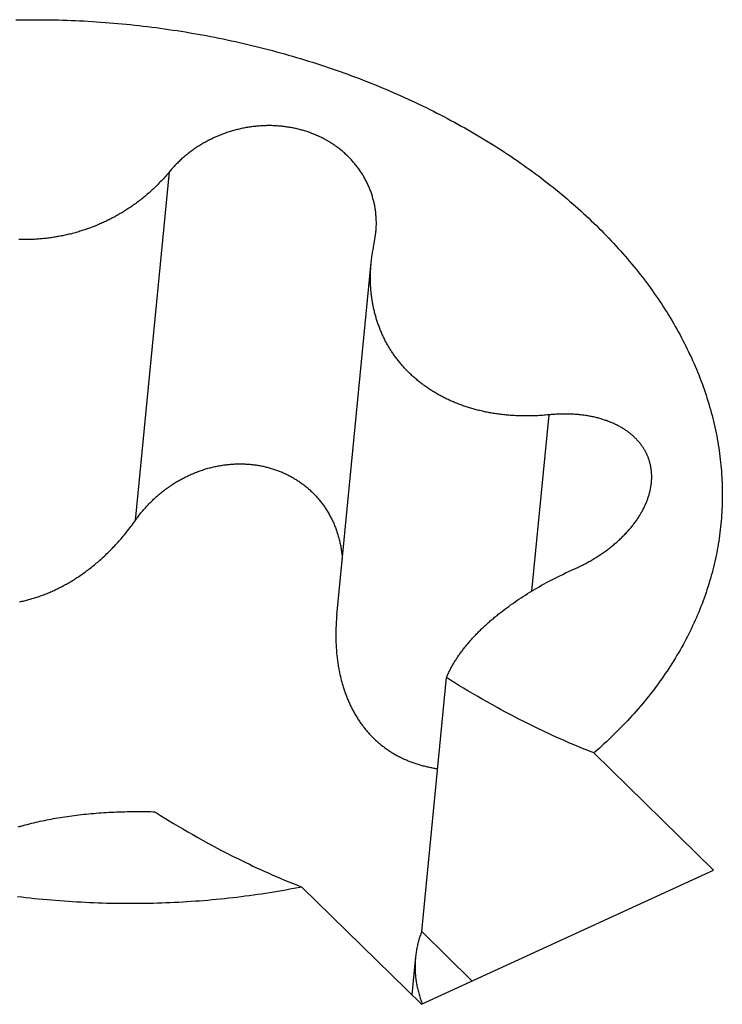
# Model space of a CAD drawing. Extents: x 0 to 594, y 0 to 420.
# Tile 67 of 105: x 532.432 to 532.673, y 112.984 to 113.322. Entities that reach past the tile are written whole.
import ezdxf

# ---------------------------------------------------------------- set-up
doc = ezdxf.new("R2010")
doc.units = 0
doc.header["$LTSCALE"] = 32.67
doc.layers.add('DATUM_AXIS', color=7, linetype='CONTINUOUS')

msp = doc.modelspace()

# ---------------------------------------------------------------- linework, layer by layer
at = {"layer": 'DATUM_AXIS', "color": 9, "linetype": 'CONTINUOUS'}
for p, q in [((532.48356, 113.26941), (532.47188, 113.14986)), ((532.61374, 113.18609), (532.60783, 113.12564))]:
    msp.add_line(p, q, dxfattribs=at)
at = {"layer": 'DATUM_AXIS', "color": 7, "linetype": 'CONTINUOUS'}
for p, q in [((532.55383, 113.24481), (532.55441, 113.24855)), ((532.54099, 113.11737), (532.55281, 113.23828)), ((532.61752, 113.13092), (532.61848, 113.13139)), ((532.61848, 113.13139), (532.61945, 113.13186)), ((532.61945, 113.13186), (532.62045, 113.13232)), ((532.62045, 113.13232), (532.62146, 113.13278)), ((532.62146, 113.13278), (532.62289, 113.13342)), ((532.61042, 113.12716), (532.61126, 113.12764)), ((532.61126, 113.12764), (532.61211, 113.12811)), ((532.61211, 113.12811), (532.61297, 113.12858)), ((532.61297, 113.12858), (532.61385, 113.12905)), ((532.61385, 113.12905), (532.61474, 113.12952)), ((532.61474, 113.12952), (532.61565, 113.12999)), ((532.61565, 113.12999), (532.61658, 113.13046)), ((532.61658, 113.13046), (532.61752, 113.13092)), ((532.60492, 113.12382), (532.60567, 113.12431)), ((532.60567, 113.12431), (532.60644, 113.12478)), ((532.60644, 113.12478), (532.60721, 113.12526)), ((532.60721, 113.12526), (532.60799, 113.12574)), ((532.60799, 113.12574), (532.60879, 113.12621)), ((532.60879, 113.12621), (532.6096, 113.12669)), ((532.6096, 113.12669), (532.61042, 113.12716)), ((532.59995, 113.12042), (532.60063, 113.12091)), ((532.60063, 113.12091), (532.60132, 113.1214)), ((532.60132, 113.1214), (532.60202, 113.12189)), ((532.60202, 113.12189), (532.60273, 113.12238)), ((532.60273, 113.12238), (532.60345, 113.12286)), ((532.60345, 113.12286), (532.60418, 113.12334)), ((532.60418, 113.12334), (532.60492, 113.12382)), ((532.59668, 113.11794), (532.59732, 113.11844)), ((532.59732, 113.11844), (532.59796, 113.11894)), ((532.59796, 113.11894), (532.59862, 113.11943)), ((532.59862, 113.11943), (532.59928, 113.11993)), ((532.59928, 113.11993), (532.59995, 113.12042)), ((532.57011, 113.00893), (532.57862, 113.09598)), ((532.58001, 113.09511), (532.57862, 113.09598)), ((532.58144, 113.09422), (532.58001, 113.09511)), ((532.5829, 113.09333), (532.58144, 113.09422)), ((532.58441, 113.09241), (532.5829, 113.09333)), ((532.58595, 113.09149), (532.58441, 113.09241)), ((532.58754, 113.09054), (532.58595, 113.09149)), ((532.58918, 113.08959), (532.58754, 113.09054)), ((532.59086, 113.08861), (532.58918, 113.08959)), ((532.5926, 113.08763), (532.59086, 113.08861)), ((532.59439, 113.08662), (532.5926, 113.08763)), ((532.59624, 113.0856), (532.59439, 113.08662)), ((532.60115, 113.08297), (532.59913, 113.08403)), ((532.60323, 113.08188), (532.60115, 113.08297)), ((532.60539, 113.08078), (532.60323, 113.08188)), ((532.60764, 113.07966), (532.60539, 113.08078)), ((532.67023, 113.02995), (532.62919, 113.07017)), ((532.46548, 113.04993), (532.46637, 113.04996)), ((532.46637, 113.04996), (532.46726, 113.04999)), ((532.46726, 113.04999), (532.46816, 113.05002)), ((532.46816, 113.05002), (532.46905, 113.05004)), ((532.46905, 113.05004), (532.46995, 113.05006)), ((532.46995, 113.05006), (532.47084, 113.05007)), ((532.47084, 113.05007), (532.47174, 113.05008)), ((532.47174, 113.05008), (532.47264, 113.05008)), ((532.47264, 113.05008), (532.47354, 113.05008)), ((532.47354, 113.05008), (532.47443, 113.05008)), ((532.47443, 113.05008), (532.47533, 113.05007)), ((532.47533, 113.05007), (532.47623, 113.05005)), ((532.47623, 113.05005), (532.47713, 113.05004)), ((532.43851, 113.04656), (532.43925, 113.04673)), ((532.43925, 113.04673), (532.44, 113.04689)), ((532.44, 113.04689), (532.44074, 113.04704)), ((532.44074, 113.04704), (532.4415, 113.04719)), ((532.4415, 113.04719), (532.44226, 113.04734)), ((532.44226, 113.04734), (532.44302, 113.04748)), ((532.44302, 113.04748), (532.44379, 113.04763)), ((532.44379, 113.04763), (532.44456, 113.04776)), ((532.44456, 113.04776), (532.44534, 113.04789)), ((532.44534, 113.04789), (532.44612, 113.04802)), ((532.44612, 113.04802), (532.44691, 113.04815)), ((532.44691, 113.04815), (532.4477, 113.04827)), ((532.4477, 113.04827), (532.4485, 113.04839)), ((532.4485, 113.04839), (532.4493, 113.0485)), ((532.4493, 113.0485), (532.45011, 113.04861)), ((532.45011, 113.04861), (532.45093, 113.04872)), ((532.45093, 113.04872), (532.45175, 113.04882)), ((532.45175, 113.04882), (532.45257, 113.04892)), ((532.45257, 113.04892), (532.4534, 113.04902)), ((532.4534, 113.04902), (532.45424, 113.04911)), ((532.45424, 113.04911), (532.45508, 113.0492)), ((532.45508, 113.0492), (532.45592, 113.04928)), ((532.45592, 113.04928), (532.45677, 113.04936)), ((532.45677, 113.04936), (532.45762, 113.04943)), ((532.45762, 113.04943), (532.45848, 113.04951)), ((532.45848, 113.04951), (532.45935, 113.04957)), ((532.45935, 113.04957), (532.46021, 113.04964)), ((532.46021, 113.04964), (532.46108, 113.0497)), ((532.46108, 113.0497), (532.46196, 113.04975)), ((532.46196, 113.04975), (532.46283, 113.0498)), ((532.46283, 113.0498), (532.46371, 113.04985)), ((532.46371, 113.04985), (532.4646, 113.04989)), ((532.4646, 113.04989), (532.46548, 113.04993)), ((532.48057, 113.04869), (532.48202, 113.0478)), ((532.48202, 113.0478), (532.4835, 113.04689)), ((532.4835, 113.04689), (532.48503, 113.04597)), ((532.43276, 113.0451), (532.43346, 113.0453)), ((532.43346, 113.0453), (532.43417, 113.04549)), ((532.43417, 113.04549), (532.43489, 113.04568)), ((532.43489, 113.04568), (532.4356, 113.04587)), ((532.4356, 113.04587), (532.43632, 113.04605)), ((532.43632, 113.04605), (532.43705, 113.04622)), ((532.43705, 113.04622), (532.43778, 113.04639)), ((532.43778, 113.04639), (532.43851, 113.04656)), ((532.48503, 113.04597), (532.48659, 113.04504)), ((532.48659, 113.04504), (532.4882, 113.04409)), ((532.4882, 113.04409), (532.48986, 113.04312)), ((532.48986, 113.04312), (532.49157, 113.04214)), ((532.49157, 113.04214), (532.49333, 113.04115)), ((532.49333, 113.04115), (532.49515, 113.04013)), ((532.49515, 113.04013), (532.49703, 113.0391)), ((532.49703, 113.0391), (532.49898, 113.03805)), ((532.49898, 113.03805), (532.50099, 113.03699)), ((532.50099, 113.03699), (532.50308, 113.0359)), ((532.50308, 113.0359), (532.50524, 113.0348)), ((532.50524, 113.0348), (532.50749, 113.03368)), ((532.57008, 112.98397), (532.67023, 113.02995)), ((532.52904, 113.02419), (532.57008, 112.98397)), ((532.58744, 112.99194), (532.57011, 113.00893))]:
    msp.add_line(p, q, dxfattribs=at)
for points in [[(532.43096, 113.32151), (532.43241, 113.32154), (532.43386, 113.32156), (532.43531, 113.32157), (532.43677, 113.32157), (532.43822, 113.32157), (532.43968, 113.32157), (532.44113, 113.32155), (532.44259, 113.32153), (532.44404, 113.3215), (532.4455, 113.32147), (532.44696, 113.32143), (532.44842, 113.32138), (532.44988, 113.32133), (532.45133, 113.32127), (532.45279, 113.3212), (532.45425, 113.32113), (532.45571, 113.32105), (532.45717, 113.32096), (532.45863, 113.32086), (532.46008, 113.32076), (532.46154, 113.32066), (532.463, 113.32054), (532.46446, 113.32042), (532.46591, 113.32029), (532.46737, 113.32016), (532.46882, 113.32002), (532.47028, 113.31987), (532.47173, 113.31972), (532.47319, 113.31956), (532.47464, 113.31939), (532.47609, 113.31922), (532.47754, 113.31904), (532.47899, 113.31885), (532.48044, 113.31866), (532.48189, 113.31846), (532.48333, 113.31825), (532.48478, 113.31804), (532.48622, 113.31782), (532.48766, 113.31759), (532.4891, 113.31736), (532.49054, 113.31712), (532.49198, 113.31687), (532.49341, 113.31662), (532.49485, 113.31636), (532.49628, 113.3161), (532.49771, 113.31582), (532.49914, 113.31555), (532.50056, 113.31526), (532.50199, 113.31497), (532.50341, 113.31467), (532.50483, 113.31437), (532.50624, 113.31406), (532.50766, 113.31374), (532.50907, 113.31342), (532.51048, 113.31309), (532.51189, 113.31276), (532.5133, 113.31241), (532.5147, 113.31207), (532.5161, 113.31171), (532.51749, 113.31135), (532.51889, 113.31098), (532.52028, 113.31061), (532.52167, 113.31023), (532.52305, 113.30985), (532.52444, 113.30946), (532.52582, 113.30906), (532.52719, 113.30865), (532.52856, 113.30824), (532.52993, 113.30783), (532.5313, 113.30741), (532.53266, 113.30698), (532.53402, 113.30654), (532.53538, 113.3061), (532.53673, 113.30566), (532.53808, 113.3052), (532.53942, 113.30475), (532.54076, 113.30428), (532.5421, 113.30381), (532.54343, 113.30334), (532.54476, 113.30285), (532.54609, 113.30237), (532.54741, 113.30187), (532.54873, 113.30137), (532.55004, 113.30087), (532.55135, 113.30036), (532.55265, 113.29984), (532.55395, 113.29932), (532.55525, 113.29879), (532.55654, 113.29825), (532.55783, 113.29771), (532.55911, 113.29717), (532.56038, 113.29662), (532.56166, 113.29606), (532.56293, 113.2955), (532.56419, 113.29493), (532.56545, 113.29436), (532.5667, 113.29378), (532.56795, 113.2932), (532.56919, 113.29261), (532.57043, 113.29201), (532.57166, 113.29141), (532.57289, 113.2908), (532.57411, 113.29019), (532.57533, 113.28958), (532.57654, 113.28896), (532.57775, 113.28833), (532.57895, 113.2877), (532.58014, 113.28706), (532.58133, 113.28642), (532.58252, 113.28577), (532.58369, 113.28512), (532.58487, 113.28446), (532.58603, 113.2838), (532.58719, 113.28313), (532.58835, 113.28246), (532.5895, 113.28178), (532.59064, 113.28109), (532.59178, 113.28041), (532.59291, 113.27971), (532.59403, 113.27902), (532.59515, 113.27831), (532.59627, 113.27761), (532.59737, 113.2769), (532.59847, 113.27618), (532.59956, 113.27546), (532.60065, 113.27473), (532.60173, 113.274), (532.60281, 113.27327), (532.60387, 113.27253), (532.60493, 113.27178), (532.60599, 113.27103), (532.60703, 113.27028), (532.60808, 113.26952), (532.60911, 113.26876), (532.61014, 113.268), (532.61116, 113.26722), (532.61217, 113.26645), (532.61317, 113.26567), (532.61417, 113.26489), (532.61517, 113.2641), (532.61615, 113.26331), (532.61713, 113.26251), (532.6181, 113.26171), (532.61906, 113.26091), (532.62002, 113.2601), (532.62097, 113.25929), (532.62191, 113.25847), (532.62284, 113.25765), (532.62377, 113.25683), (532.62468, 113.256), (532.6256, 113.25517), (532.6265, 113.25433), (532.6274, 113.2535), (532.62828, 113.25265), (532.62916, 113.25181), (532.63004, 113.25096), (532.6309, 113.2501), (532.63176, 113.24925), (532.63261, 113.24839), (532.63345, 113.24752), (532.63428, 113.24666), (532.63511, 113.24578)], [(532.55441, 113.24855), (532.55444, 113.24894), (532.55447, 113.24931), (532.5545, 113.24969), (532.55452, 113.25007), (532.55454, 113.25044), (532.55455, 113.25082), (532.55456, 113.25119), (532.55456, 113.25156), (532.55456, 113.25194), (532.55456, 113.25231), (532.55455, 113.25268), (532.55454, 113.25306), (532.55452, 113.25343), (532.5545, 113.2538), (532.55447, 113.25417), (532.55444, 113.25454), (532.55441, 113.25491), (532.55437, 113.25528), (532.55433, 113.25564), (532.55428, 113.25601), (532.55423, 113.25638), (532.55418, 113.25674), (532.55412, 113.2571), (532.55405, 113.25747), (532.55399, 113.25783), (532.55391, 113.25819), (532.55384, 113.25855), (532.55376, 113.2589), (532.55367, 113.25926), (532.55359, 113.25962), (532.55349, 113.25997), (532.5534, 113.26032), (532.5533, 113.26067), (532.55319, 113.26102), (532.55309, 113.26137), (532.55298, 113.26172), (532.55286, 113.26206), (532.55274, 113.26241), (532.55262, 113.26275), (532.55249, 113.26309), (532.55236, 113.26343), (532.55222, 113.26376), (532.55208, 113.2641), (532.55194, 113.26443), (532.5518, 113.26476), (532.55165, 113.26509), (532.55149, 113.26542), (532.55134, 113.26575), (532.55117, 113.26607), (532.55101, 113.2664), (532.55084, 113.26672), (532.55067, 113.26703), (532.5505, 113.26735), (532.55032, 113.26766), (532.55013, 113.26798), (532.54995, 113.26829), (532.54976, 113.26859), (532.54957, 113.2689), (532.54937, 113.2692), (532.54917, 113.2695), (532.54897, 113.2698), (532.54876, 113.2701), (532.54855, 113.27039), (532.54834, 113.27068), (532.54813, 113.27097), (532.54791, 113.27126), (532.54768, 113.27155), (532.54746, 113.27183), (532.54723, 113.27211), (532.547, 113.27239), (532.54677, 113.27266), (532.54653, 113.27293), (532.54629, 113.2732), (532.54604, 113.27347), (532.5458, 113.27373), (532.54555, 113.274), (532.5453, 113.27426), (532.54504, 113.27451), (532.54478, 113.27477), (532.54452, 113.27502), (532.54426, 113.27527), (532.54399, 113.27551), (532.54372, 113.27576), (532.54345, 113.276), (532.54318, 113.27624), (532.5429, 113.27647), (532.54262, 113.2767), (532.54234, 113.27693), (532.54205, 113.27716), (532.54177, 113.27738), (532.54148, 113.2776), (532.54118, 113.27782), (532.54089, 113.27804), (532.54059, 113.27825), (532.54029, 113.27846), (532.53999, 113.27867), (532.53968, 113.27887), (532.53938, 113.27907), (532.53907, 113.27927), (532.53876, 113.27946), (532.53844, 113.27965), (532.53813, 113.27984), (532.53781, 113.28003), (532.53749, 113.28021), (532.53717, 113.28039), (532.53685, 113.28057), (532.53652, 113.28074), (532.53619, 113.28091), (532.53586, 113.28108), (532.53553, 113.28124), (532.53519, 113.2814), (532.53486, 113.28156), (532.53452, 113.28171), (532.53418, 113.28187), (532.53384, 113.28201), (532.5335, 113.28216), (532.53315, 113.2823), (532.5328, 113.28244), (532.53246, 113.28258), (532.5321, 113.28271), (532.53175, 113.28284), (532.5314, 113.28296), (532.53104, 113.28308), (532.53069, 113.2832), (532.53033, 113.28332), (532.52997, 113.28343), (532.52961, 113.28354), (532.52925, 113.28365), (532.52888, 113.28375), (532.52852, 113.28385), (532.52815, 113.28395), (532.52778, 113.28404), (532.52741, 113.28413), (532.52704, 113.28421), (532.52667, 113.2843), (532.5263, 113.28438), (532.52592, 113.28445), (532.52555, 113.28452), (532.52517, 113.28459), (532.52479, 113.28466), (532.52441, 113.28472), (532.52403, 113.28478), (532.52365, 113.28483), (532.52327, 113.28489), (532.52289, 113.28493), (532.5225, 113.28498), (532.52212, 113.28502), (532.52173, 113.28506), (532.52135, 113.28509), (532.52096, 113.28512), (532.52057, 113.28515), (532.52018, 113.28518), (532.51979, 113.2852), (532.5194, 113.28521), (532.51901, 113.28523), (532.51862, 113.28524), (532.51823, 113.28524), (532.51784, 113.28525), (532.51744, 113.28525), (532.51705, 113.28524), (532.51666, 113.28523), (532.51626, 113.28522), (532.51587, 113.28521), (532.51547, 113.28519), (532.51508, 113.28517), (532.51468, 113.28514), (532.51429, 113.28511), (532.51389, 113.28508), (532.5135, 113.28504), (532.5131, 113.285), (532.51271, 113.28496), (532.51231, 113.28491), (532.51191, 113.28486), (532.51152, 113.28481), (532.51112, 113.28475), (532.51073, 113.28469), (532.51033, 113.28462), (532.50994, 113.28456), (532.50954, 113.28448), (532.50915, 113.28441), (532.50875, 113.28433), (532.50836, 113.28425), (532.50796, 113.28416), (532.50757, 113.28407), (532.50718, 113.28398), (532.50678, 113.28388), (532.50639, 113.28378), (532.506, 113.28367), (532.50561, 113.28357), (532.50522, 113.28345), (532.50483, 113.28334), (532.50444, 113.28322), (532.50405, 113.2831), (532.50367, 113.28297), (532.50328, 113.28284), (532.50289, 113.28271), (532.50251, 113.28257), (532.50213, 113.28243), (532.50174, 113.28229)], [(532.50174, 113.28229), (532.50136, 113.28214), (532.50098, 113.28199), (532.5006, 113.28184), (532.50023, 113.28168), (532.49985, 113.28152), (532.49947, 113.28136), (532.4991, 113.28119), (532.49873, 113.28102), (532.49836, 113.28084), (532.49799, 113.28066), (532.49762, 113.28048), (532.49725, 113.2803), (532.49689, 113.28011), (532.49652, 113.27992), (532.49616, 113.27972), (532.4958, 113.27952), (532.49544, 113.27932), (532.49509, 113.27912), (532.49473, 113.27891), (532.49438, 113.2787), (532.49403, 113.27848), (532.49368, 113.27826), (532.49333, 113.27804), (532.49299, 113.27782), (532.49265, 113.27759), (532.49231, 113.27736), (532.49197, 113.27713), (532.49163, 113.27689), (532.4913, 113.27665), (532.49097, 113.27641), (532.49064, 113.27616), (532.49031, 113.27591), (532.48999, 113.27566), (532.48967, 113.2754), (532.48935, 113.27514), (532.48903, 113.27488), (532.48872, 113.27462), (532.48841, 113.27435), (532.4881, 113.27408), (532.48779, 113.27381), (532.48749, 113.27354), (532.48719, 113.27326), (532.48689, 113.27298), (532.4866, 113.27269), (532.48631, 113.27241), (532.48602, 113.27212), (532.48573, 113.27183), (532.48545, 113.27153), (532.48517, 113.27124), (532.4849, 113.27094), (532.48462, 113.27064), (532.48435, 113.27034), (532.48409, 113.27003), (532.48382, 113.26972), (532.48322, 113.269)], [(532.48322, 113.269), (532.48288, 113.2686), (532.48254, 113.26821), (532.4822, 113.26781), (532.48185, 113.26743), (532.48151, 113.26705), (532.48116, 113.26667), (532.48082, 113.2663), (532.48047, 113.26594), (532.48012, 113.26558), (532.47977, 113.26522), (532.47942, 113.26487), (532.47907, 113.26453), (532.47872, 113.26418), (532.47837, 113.26385), (532.47802, 113.26351), (532.47766, 113.26318), (532.47731, 113.26286), (532.47695, 113.26254), (532.4766, 113.26222), (532.47624, 113.26191), (532.47589, 113.26161), (532.47553, 113.2613), (532.47517, 113.261), (532.47481, 113.26071), (532.47445, 113.26041), (532.47409, 113.26012), (532.47373, 113.25984), (532.47337, 113.25956), (532.473, 113.25928), (532.47264, 113.25901), (532.47228, 113.25874), (532.47191, 113.25847), (532.47154, 113.2582), (532.47118, 113.25794), (532.47081, 113.25769), (532.47044, 113.25743), (532.47007, 113.25718), (532.4697, 113.25694), (532.46933, 113.25669), (532.46896, 113.25645), (532.46859, 113.25621), (532.46822, 113.25598), (532.46784, 113.25575), (532.46747, 113.25552), (532.46709, 113.25529), (532.46672, 113.25507), (532.46634, 113.25485), (532.46596, 113.25463), (532.46558, 113.25442), (532.4652, 113.25421), (532.46482, 113.254), (532.46444, 113.25379), (532.46405, 113.25359), (532.46367, 113.25339), (532.46328, 113.25319), (532.4629, 113.253), (532.46251, 113.25281), (532.46212, 113.25262), (532.46173, 113.25243), (532.46134, 113.25225), (532.46095, 113.25207), (532.46056, 113.25189), (532.46017, 113.25171), (532.45977, 113.25154), (532.45938, 113.25137), (532.45898, 113.25121), (532.45858, 113.25104), (532.45818, 113.25088), (532.45778, 113.25072), (532.45738, 113.25056), (532.45698, 113.25041), (532.45657, 113.25026), (532.45617, 113.25011), (532.45576, 113.24996), (532.45536, 113.24982), (532.45495, 113.24968), (532.45454, 113.24954), (532.45413, 113.2494), (532.45372, 113.24927), (532.45331, 113.24914), (532.45289, 113.24901), (532.45248, 113.24889), (532.45206, 113.24877), (532.45164, 113.24865), (532.45123, 113.24853), (532.45081, 113.24842), (532.45039, 113.2483), (532.44996, 113.24819), (532.44954, 113.24809), (532.44912, 113.24799), (532.44869, 113.24788), (532.44827, 113.24779), (532.44784, 113.24769), (532.44741, 113.2476), (532.44698, 113.24751), (532.44655, 113.24742), (532.44612, 113.24734), (532.44569, 113.24726), (532.44526, 113.24718), (532.44482, 113.2471), (532.44439, 113.24703), (532.44395, 113.24696), (532.44352, 113.24689), (532.44308, 113.24683), (532.44264, 113.24677), (532.44221, 113.24671), (532.44177, 113.24665), (532.44133, 113.2466), (532.44089, 113.24655), (532.44044, 113.2465), (532.44, 113.24646), (532.43956, 113.24642), (532.43912, 113.24638), (532.43867, 113.24634), (532.43823, 113.24631), (532.43778, 113.24628), (532.43734, 113.24626), (532.43689, 113.24623), (532.43645, 113.24621), (532.436, 113.24619), (532.43556, 113.24618), (532.43511, 113.24617), (532.43466, 113.24616), (532.43422, 113.24615), (532.43377, 113.24615), (532.43332, 113.24615), (532.43287, 113.24615), (532.43243, 113.24616), (532.43198, 113.24616)], [(532.63511, 113.24578), (532.63593, 113.24491), (532.63674, 113.24403), (532.63754, 113.24315), (532.63833, 113.24227), (532.63911, 113.24138), (532.63989, 113.24049), (532.64066, 113.2396), (532.64142, 113.2387), (532.64217, 113.2378), (532.64292, 113.2369), (532.64365, 113.236), (532.64438, 113.23509), (532.6451, 113.23418), (532.64581, 113.23326), (532.64651, 113.23235), (532.6472, 113.23143), (532.64789, 113.2305), (532.64856, 113.22958), (532.64923, 113.22865), (532.64989, 113.22772), (532.65054, 113.22679), (532.65118, 113.22585), (532.65181, 113.22492), (532.65244, 113.22398), (532.65305, 113.22303), (532.65366, 113.22209), (532.65426, 113.22114), (532.65485, 113.22019), (532.65543, 113.21924), (532.656, 113.21829), (532.65656, 113.21733), (532.65711, 113.21637), (532.65766, 113.21541), (532.65819, 113.21445), (532.65872, 113.21349), (532.65923, 113.21252), (532.65974, 113.21155), (532.66024, 113.21058), (532.66073, 113.20961), (532.66121, 113.20864), (532.66168, 113.20766), (532.66214, 113.20669), (532.6626, 113.20571), (532.66304, 113.20473), (532.66348, 113.20375), (532.6639, 113.20277), (532.66432, 113.20178), (532.66472, 113.2008), (532.66512, 113.19981), (532.66551, 113.19882), (532.66589, 113.19783), (532.66626, 113.19684), (532.66662, 113.19585), (532.66697, 113.19486), (532.66731, 113.19386), (532.66764, 113.19287), (532.66796, 113.19187), (532.66827, 113.19087), (532.66858, 113.18988), (532.66887, 113.18888), (532.66916, 113.18788), (532.66943, 113.18688), (532.6697, 113.18588), (532.66995, 113.18487), (532.6702, 113.18387), (532.67043, 113.18287), (532.67066, 113.18186), (532.67088, 113.18086), (532.67109, 113.17985), (532.67129, 113.17885), (532.67147, 113.17784), (532.67165, 113.17684), (532.67182, 113.17583), (532.67198, 113.17482), (532.67213, 113.17382), (532.67227, 113.17281), (532.6724, 113.1718), (532.67252, 113.1708), (532.67264, 113.16979), (532.67274, 113.16878), (532.67283, 113.16777), (532.67291, 113.16677), (532.67299, 113.16576), (532.67305, 113.16475), (532.6731, 113.16375), (532.67315, 113.16274), (532.67318, 113.16174), (532.6732, 113.16073), (532.67322, 113.15972), (532.67322, 113.15872), (532.67322, 113.15772), (532.67321, 113.15671), (532.67318, 113.15571), (532.67315, 113.15471), (532.6731, 113.15371), (532.67305, 113.1527), (532.67299, 113.1517), (532.67292, 113.1507), (532.67283, 113.14971), (532.67274, 113.14871), (532.67264, 113.14771), (532.67253, 113.14672), (532.67241, 113.14572), (532.67228, 113.14473), (532.67214, 113.14374), (532.67199, 113.14274), (532.67183, 113.14175), (532.67166, 113.14077), (532.67148, 113.13978), (532.67129, 113.13879), (532.67109, 113.13781), (532.67089, 113.13682), (532.67067, 113.13584), (532.67044, 113.13486), (532.67021, 113.13388), (532.66996, 113.1329), (532.6697, 113.13193), (532.66944, 113.13095), (532.66917, 113.12998), (532.66888, 113.12901), (532.66859, 113.12804), (532.66828, 113.12708), (532.66797, 113.12611), (532.66765, 113.12515), (532.66732, 113.12419), (532.66698, 113.12323), (532.66663, 113.12227), (532.66627, 113.12132), (532.6659, 113.12036), (532.66552, 113.11941), (532.66513, 113.11847), (532.66474, 113.11752), (532.66433, 113.11658), (532.66391, 113.11563), (532.66349, 113.1147), (532.66305, 113.11376), (532.66261, 113.11283), (532.66216, 113.11189), (532.6617, 113.11096), (532.66123, 113.11004), (532.66075, 113.10911), (532.66026, 113.10819), (532.65976, 113.10728), (532.65925, 113.10636), (532.65873, 113.10545), (532.65821, 113.10454), (532.65767, 113.10363), (532.65713, 113.10273), (532.65658, 113.10183), (532.65601, 113.10093), (532.65544, 113.10003), (532.65486, 113.09914), (532.65428, 113.09825), (532.65368, 113.09737), (532.65307, 113.09649), (532.65246, 113.09561), (532.65183, 113.09473), (532.6512, 113.09386), (532.65056, 113.09299), (532.64991, 113.09212), (532.64925, 113.09126), (532.64858, 113.0904), (532.64791, 113.08955), (532.64722, 113.0887), (532.64653, 113.08785), (532.64583, 113.087), (532.64512, 113.08616), (532.6444, 113.08533), (532.64368, 113.08449), (532.64294, 113.08366), (532.6422, 113.08284), (532.64144, 113.08202), (532.64068, 113.0812), (532.63992, 113.08038), (532.63914, 113.07957), (532.63835, 113.07877), (532.63756, 113.07797), (532.63676, 113.07717), (532.63595, 113.07637), (532.63513, 113.07558), (532.63431, 113.0748), (532.63348, 113.07402), (532.63263, 113.07324), (532.63179, 113.07247), (532.63093, 113.0717), (532.63006, 113.07093), (532.62919, 113.07017)], [(532.55279, 113.23812), (532.55284, 113.23857), (532.55289, 113.23903), (532.55294, 113.2395), (532.553, 113.23996), (532.55306, 113.24043), (532.55313, 113.2409), (532.5532, 113.24138), (532.55327, 113.24186), (532.55335, 113.24234), (532.55344, 113.24283), (532.55353, 113.24332), (532.55362, 113.24381), (532.55372, 113.24431), (532.55383, 113.24481)], [(532.55314, 113.2253), (532.55308, 113.22568), (532.55303, 113.22606), (532.55297, 113.22644), (532.55293, 113.22683), (532.55288, 113.22722), (532.55284, 113.22761), (532.55279, 113.228), (532.55276, 113.22839), (532.55272, 113.22879), (532.55269, 113.22919), (532.55266, 113.22959), (532.55264, 113.22999), (532.55261, 113.2304), (532.5526, 113.2308), (532.55258, 113.23121), (532.55257, 113.23163), (532.55256, 113.23204), (532.55255, 113.23246), (532.55255, 113.23288), (532.55255, 113.2333), (532.55255, 113.23372), (532.55256, 113.23415), (532.55257, 113.23458), (532.55259, 113.23501), (532.5526, 113.23545), (532.55263, 113.23588), (532.55265, 113.23633), (532.55268, 113.23677), (532.55271, 113.23722), (532.55275, 113.23767), (532.55279, 113.23812)], [(532.61318, 113.18604), (532.61262, 113.18599), (532.61207, 113.18594), (532.61152, 113.1859), (532.61098, 113.18586), (532.61044, 113.18583), (532.6099, 113.1858), (532.60937, 113.18577), (532.60885, 113.18575), (532.60833, 113.18573), (532.60781, 113.18572), (532.60729, 113.18571), (532.60678, 113.1857), (532.60628, 113.1857), (532.60577, 113.1857), (532.60527, 113.1857), (532.60478, 113.18571), (532.60429, 113.18572), (532.6038, 113.18573), (532.60331, 113.18575), (532.60283, 113.18577), (532.60235, 113.18579), (532.60188, 113.18581), (532.60141, 113.18584), (532.60094, 113.18587), (532.60047, 113.18591), (532.60001, 113.18594), (532.59955, 113.18598), (532.59909, 113.18603), (532.59864, 113.18607), (532.59819, 113.18612), (532.59774, 113.18617), (532.59729, 113.18622), (532.59685, 113.18628), (532.59641, 113.18634), (532.59597, 113.1864), (532.59554, 113.18646), (532.59511, 113.18653), (532.59468, 113.1866), (532.59425, 113.18667), (532.59382, 113.18674), (532.5934, 113.18682), (532.59298, 113.1869), (532.59256, 113.18698), (532.59215, 113.18706), (532.59174, 113.18715), (532.59132, 113.18724), (532.59092, 113.18733), (532.59051, 113.18742), (532.59011, 113.18752), (532.5897, 113.18762), (532.5893, 113.18772), (532.58891, 113.18782), (532.58851, 113.18793), (532.58812, 113.18803), (532.58772, 113.18814), (532.58733, 113.18825), (532.58695, 113.18837), (532.58656, 113.18849), (532.58618, 113.1886), (532.58579, 113.18873), (532.58541, 113.18885), (532.58503, 113.18897), (532.58466, 113.1891), (532.58428, 113.18923), (532.58391, 113.18937), (532.58354, 113.1895), (532.58317, 113.18964), (532.5828, 113.18978), (532.58244, 113.18992), (532.58207, 113.19006), (532.58171, 113.19021), (532.58135, 113.19036), (532.58099, 113.19051), (532.58063, 113.19066), (532.58028, 113.19082), (532.57992, 113.19097), (532.57957, 113.19113), (532.57922, 113.1913), (532.57887, 113.19146), (532.57853, 113.19163), (532.57818, 113.1918), (532.57784, 113.19197), (532.5775, 113.19214), (532.57716, 113.19232), (532.57682, 113.1925), (532.57648, 113.19268), (532.57615, 113.19286), (532.57582, 113.19304), (532.57549, 113.19323), (532.57516, 113.19342), (532.57483, 113.19361), (532.5745, 113.19381), (532.57418, 113.194), (532.57386, 113.1942), (532.57354, 113.1944), (532.57322, 113.1946), (532.57291, 113.19481), (532.57259, 113.19502), (532.57228, 113.19523), (532.57197, 113.19544), (532.57166, 113.19565), (532.57136, 113.19587), (532.57105, 113.19609), (532.57075, 113.19631), (532.57045, 113.19653), (532.57015, 113.19676), (532.56985, 113.19698), (532.56956, 113.19721), (532.56927, 113.19744), (532.56898, 113.19768), (532.56869, 113.19791), (532.5684, 113.19815), (532.56812, 113.19839), (532.56784, 113.19863), (532.56756, 113.19888), (532.56728, 113.19912), (532.56701, 113.19937), (532.56674, 113.19962), (532.56647, 113.19987), (532.5662, 113.20013), (532.56593, 113.20038), (532.56567, 113.20064), (532.56541, 113.2009), (532.56515, 113.20116), (532.56489, 113.20142), (532.56464, 113.20169), (532.56439, 113.20196), (532.56414, 113.20223), (532.56389, 113.2025), (532.56365, 113.20277), (532.56341, 113.20304), (532.56317, 113.20332), (532.56293, 113.2036), (532.5627, 113.20388), (532.56247, 113.20416), (532.56224, 113.20444), (532.56201, 113.20473), (532.56179, 113.20502), (532.56157, 113.2053), (532.56135, 113.20559), (532.56113, 113.20589), (532.56092, 113.20618), (532.56071, 113.20647), (532.5605, 113.20677), (532.5603, 113.20707), (532.56009, 113.20737), (532.55989, 113.20767), (532.5597, 113.20797), (532.5595, 113.20827), (532.55931, 113.20858), (532.55912, 113.20889), (532.55893, 113.20919), (532.55875, 113.2095), (532.55856, 113.20982), (532.55839, 113.21013), (532.55821, 113.21044), (532.55804, 113.21076), (532.55786, 113.21107), (532.5577, 113.21139), (532.55753, 113.21171), (532.55737, 113.21203), (532.55721, 113.21236), (532.55705, 113.21268), (532.55689, 113.213), (532.55674, 113.21333), (532.55659, 113.21366), (532.55644, 113.21399), (532.5563, 113.21432), (532.55616, 113.21465), (532.55602, 113.21498), (532.55588, 113.21532), (532.55575, 113.21566), (532.55561, 113.21599), (532.55549, 113.21633), (532.55536, 113.21667), (532.55524, 113.21701), (532.55512, 113.21736), (532.555, 113.2177), (532.55488, 113.21805), (532.55477, 113.2184), (532.55466, 113.21874), (532.55455, 113.2191), (532.55445, 113.21945), (532.55435, 113.2198), (532.55425, 113.22016), (532.55415, 113.22051), (532.55405, 113.22087), (532.55396, 113.22123), (532.55388, 113.22159), (532.55379, 113.22195), (532.55371, 113.22232), (532.55363, 113.22269), (532.55355, 113.22305), (532.55347, 113.22342), (532.5534, 113.22379), (532.55333, 113.22417), (532.55327, 113.22454), (532.5532, 113.22492), (532.55314, 113.2253)], [(532.64891, 113.16285), (532.64892, 113.16299), (532.64895, 113.16327), (532.64897, 113.16356), (532.64898, 113.16384), (532.649, 113.16412), (532.649, 113.16439), (532.64901, 113.16467), (532.64901, 113.16495), (532.64901, 113.16523), (532.649, 113.1655), (532.64899, 113.16578), (532.64897, 113.16605), (532.64895, 113.16632), (532.64893, 113.16659), (532.6489, 113.16687), (532.64887, 113.16714), (532.64884, 113.1674), (532.6488, 113.16767), (532.64876, 113.16794), (532.64871, 113.16821), (532.64866, 113.16847), (532.64861, 113.16873), (532.64855, 113.169), (532.64849, 113.16926), (532.64842, 113.16952), (532.64835, 113.16978), (532.64828, 113.17004), (532.6482, 113.17029), (532.64812, 113.17055), (532.64804, 113.1708), (532.64795, 113.17106), (532.64786, 113.17131), (532.64776, 113.17156), (532.64766, 113.17181), (532.64756, 113.17205), (532.64745, 113.1723), (532.64734, 113.17255), (532.64723, 113.17279), (532.64711, 113.17303), (532.64699, 113.17327), (532.64686, 113.17351), (532.64673, 113.17375), (532.6466, 113.17398), (532.64646, 113.17422), (532.64632, 113.17445), (532.64618, 113.17468), (532.64603, 113.17491), (532.64588, 113.17514), (532.64572, 113.17537), (532.64556, 113.17559), (532.6454, 113.17581), (532.64523, 113.17603), (532.64506, 113.17625), (532.64489, 113.17647), (532.64471, 113.17669), (532.64453, 113.1769), (532.64434, 113.17711), (532.64416, 113.17732), (532.64396, 113.17753), (532.64377, 113.17774), (532.64357, 113.17794), (532.64337, 113.17814), (532.64316, 113.17835), (532.64295, 113.17854), (532.64274, 113.17874), (532.64252, 113.17894), (532.6423, 113.17913), (532.64208, 113.17932), (532.64185, 113.17951), (532.64162, 113.17969), (532.64139, 113.17988), (532.64115, 113.18006), (532.64091, 113.18024), (532.64066, 113.18042), (532.64042, 113.18059), (532.64016, 113.18077), (532.63991, 113.18094), (532.63965, 113.18111), (532.63939, 113.18127), (532.63913, 113.18144), (532.63886, 113.1816), (532.63859, 113.18176), (532.63832, 113.18191), (532.63804, 113.18207), (532.63776, 113.18222), (532.63748, 113.18237), (532.63719, 113.18252), (532.6369, 113.18266), (532.63661, 113.1828), (532.63631, 113.18294), (532.63601, 113.18308), (532.63571, 113.18322), (532.63541, 113.18335), (532.6351, 113.18348), (532.63479, 113.1836), (532.63448, 113.18373), (532.63416, 113.18385), (532.63384, 113.18397), (532.63352, 113.18409), (532.63319, 113.1842), (532.63287, 113.18431), (532.63254, 113.18442), (532.6322, 113.18452), (532.63187, 113.18463), (532.63153, 113.18473), (532.63119, 113.18482), (532.63084, 113.18492), (532.6305, 113.18501), (532.63015, 113.1851), (532.6298, 113.18518), (532.62945, 113.18527), (532.62909, 113.18535), (532.62873, 113.18542), (532.62837, 113.1855), (532.62801, 113.18557), (532.62764, 113.18564), (532.62727, 113.1857), (532.6269, 113.18576), (532.62653, 113.18582), (532.62616, 113.18588), (532.62578, 113.18593), (532.6254, 113.18598), (532.62502, 113.18603), (532.62464, 113.18607), (532.62426, 113.18612), (532.62387, 113.18615), (532.62348, 113.18619), (532.62309, 113.18622), (532.6227, 113.18625), (532.62231, 113.18627), (532.62191, 113.1863), (532.62152, 113.18632), (532.62112, 113.18633), (532.62072, 113.18635), (532.62032, 113.18636), (532.61992, 113.18636), (532.61951, 113.18637), (532.61911, 113.18637), (532.6187, 113.18637), (532.61829, 113.18636), (532.61788, 113.18635), (532.61747, 113.18634), (532.61706, 113.18632), (532.61665, 113.18631), (532.61624, 113.18628), (532.61582, 113.18626), (532.61541, 113.18623), (532.61499, 113.1862), (532.61457, 113.18617), (532.61416, 113.18613), (532.61318, 113.18604)], [(532.47151, 113.14934), (532.47215, 113.15024), (532.47243, 113.15062), (532.4727, 113.15099), (532.47298, 113.15136), (532.47327, 113.15173), (532.47355, 113.1521), (532.47384, 113.15246), (532.47414, 113.15281), (532.47443, 113.15317), (532.47473, 113.15352), (532.47503, 113.15387), (532.47534, 113.15421), (532.47564, 113.15455), (532.47595, 113.15488), (532.47626, 113.15522), (532.47658, 113.15554), (532.47689, 113.15587), (532.47721, 113.15619), (532.47753, 113.15651), (532.47786, 113.15682), (532.47818, 113.15713), (532.47851, 113.15744), (532.47884, 113.15774), (532.47918, 113.15804), (532.47951, 113.15833), (532.47985, 113.15862), (532.48019, 113.15891), (532.48053, 113.1592), (532.48087, 113.15947), (532.48121, 113.15975), (532.48156, 113.16002), (532.48191, 113.16029), (532.48226, 113.16055), (532.48261, 113.16081), (532.48296, 113.16107), (532.48332, 113.16132), (532.48368, 113.16157), (532.48403, 113.16181), (532.48439, 113.16205), (532.48475, 113.16229), (532.48512, 113.16252), (532.48548, 113.16275), (532.48584, 113.16298), (532.48621, 113.1632), (532.48658, 113.16341), (532.48695, 113.16362), (532.48732, 113.16383), (532.48769, 113.16404), (532.48806, 113.16424), (532.48843, 113.16443), (532.48881, 113.16463), (532.48918, 113.16482), (532.48956, 113.165), (532.48993, 113.16518), (532.49031, 113.16536), (532.49069, 113.16553), (532.49107, 113.1657), (532.49145, 113.16586), (532.49183, 113.16603), (532.49221, 113.16618), (532.49259, 113.16634), (532.49298, 113.16648), (532.49336, 113.16663), (532.49374, 113.16677), (532.49413, 113.16691), (532.49451, 113.16704), (532.49489, 113.16717), (532.49528, 113.1673), (532.49566, 113.16742), (532.49605, 113.16753), (532.49644, 113.16765), (532.49682, 113.16776), (532.49721, 113.16786), (532.49759, 113.16797), (532.49798, 113.16806), (532.49837, 113.16816), (532.49875, 113.16825), (532.49914, 113.16834), (532.49953, 113.16842), (532.49991, 113.1685), (532.5003, 113.16857), (532.50069, 113.16864), (532.50107, 113.16871), (532.50146, 113.16877), (532.50184, 113.16883), (532.50223, 113.16889), (532.50261, 113.16894), (532.503, 113.16899), (532.50338, 113.16904), (532.50377, 113.16908), (532.50415, 113.16911), (532.50454, 113.16915), (532.50492, 113.16918), (532.5053, 113.1692), (532.50568, 113.16922), (532.50606, 113.16924), (532.50645, 113.16926), (532.50683, 113.16927), (532.50721, 113.16928), (532.50759, 113.16928), (532.50796, 113.16928), (532.50834, 113.16928), (532.50872, 113.16927), (532.50909, 113.16926), (532.50947, 113.16924), (532.50985, 113.16923), (532.51022, 113.1692), (532.51059, 113.16918), (532.51096, 113.16915), (532.51134, 113.16912), (532.51171, 113.16908), (532.51208, 113.16904), (532.51245, 113.169), (532.51281, 113.16895), (532.51318, 113.1689), (532.51354, 113.16885), (532.51391, 113.16879), (532.51427, 113.16873), (532.51463, 113.16866), (532.515, 113.1686), (532.51536, 113.16852), (532.51571, 113.16845), (532.51607, 113.16837), (532.51643, 113.16829), (532.51678, 113.1682), (532.51714, 113.16812), (532.51749, 113.16802), (532.51784, 113.16793), (532.51819, 113.16783), (532.51854, 113.16773), (532.51889, 113.16762), (532.51923, 113.16751), (532.51957, 113.1674), (532.51992, 113.16728), (532.52026, 113.16716), (532.5206, 113.16704), (532.52094, 113.16691), (532.52127, 113.16678), (532.52161, 113.16665), (532.52194, 113.16652), (532.52227, 113.16638), (532.5226, 113.16623), (532.52293, 113.16609), (532.52326, 113.16594), (532.52358, 113.16578), (532.5239, 113.16563), (532.52423, 113.16547), (532.52454, 113.16531), (532.52486, 113.16514), (532.52518, 113.16497), (532.52549, 113.1648), (532.5258, 113.16462), (532.52611, 113.16445), (532.52642, 113.16426), (532.52673, 113.16408), (532.52703, 113.16389), (532.52733, 113.1637), (532.52763, 113.1635), (532.52793, 113.16331), (532.52823, 113.16311), (532.52852, 113.1629), (532.52881, 113.16269), (532.5291, 113.16248), (532.52939, 113.16227), (532.52967, 113.16205), (532.52996, 113.16183), (532.53024, 113.16161), (532.53051, 113.16138), (532.53079, 113.16115), (532.53106, 113.16092), (532.53133, 113.16069), (532.5316, 113.16045), (532.53187, 113.16021), (532.53213, 113.15996), (532.53239, 113.15972), (532.53265, 113.15947), (532.53291, 113.15921), (532.53316, 113.15896), (532.53341, 113.1587), (532.53366, 113.15843), (532.53391, 113.15817), (532.53415, 113.1579), (532.53439, 113.15763), (532.53463, 113.15735), (532.53487, 113.15708), (532.5351, 113.1568), (532.53533, 113.15651), (532.53555, 113.15623), (532.53578, 113.15594), (532.536, 113.15565), (532.53622, 113.15535), (532.53643, 113.15506), (532.53664, 113.15476), (532.53685, 113.15445), (532.53706, 113.15415), (532.53726, 113.15384), (532.53746, 113.15353), (532.53766, 113.15321), (532.53785, 113.1529)], [(532.62289, 113.13342), (532.62328, 113.1336), (532.62367, 113.13379), (532.62406, 113.13397), (532.62445, 113.13416), (532.62484, 113.13435), (532.62522, 113.13454), (532.62561, 113.13474), (532.62599, 113.13493), (532.62637, 113.13513), (532.62674, 113.13534), (532.62712, 113.13554), (532.62749, 113.13575), (532.62786, 113.13596), (532.62823, 113.13617), (532.6286, 113.13638), (532.62896, 113.13659), (532.62932, 113.13681), (532.62968, 113.13703), (532.63004, 113.13725), (532.63039, 113.13748), (532.63074, 113.1377), (532.63109, 113.13793), (532.63144, 113.13816), (532.63178, 113.13839), (532.63212, 113.13863), (532.63246, 113.13886), (532.6328, 113.1391), (532.63313, 113.13934), (532.63346, 113.13958), (532.63379, 113.13982), (532.63411, 113.14007), (532.63443, 113.14031), (532.63475, 113.14056), (532.63507, 113.14081), (532.63538, 113.14106), (532.63569, 113.14131), (532.636, 113.14157), (532.6363, 113.14182), (532.6366, 113.14208), (532.6369, 113.14234), (532.63719, 113.1426), (532.63748, 113.14286), (532.63777, 113.14312), (532.63805, 113.14338), (532.63833, 113.14365), (532.63861, 113.14392), (532.63889, 113.14418), (532.63916, 113.14445), (532.63942, 113.14472), (532.63969, 113.14499), (532.63995, 113.14526), (532.64021, 113.14554), (532.64046, 113.14581), (532.64071, 113.14609), (532.64096, 113.14636), (532.6412, 113.14664), (532.64144, 113.14692), (532.64168, 113.1472), (532.64191, 113.14748), (532.64214, 113.14776), (532.64237, 113.14804), (532.64259, 113.14832), (532.64281, 113.1486), (532.64302, 113.14888), (532.64324, 113.14917), (532.64344, 113.14945), (532.64365, 113.14974), (532.64385, 113.15002), (532.64404, 113.15031), (532.64424, 113.1506), (532.64443, 113.15088), (532.64461, 113.15117), (532.64479, 113.15146), (532.64497, 113.15175), (532.64515, 113.15204), (532.64532, 113.15232), (532.64548, 113.15261), (532.64565, 113.1529), (532.64581, 113.15319), (532.64596, 113.15348), (532.64611, 113.15377), (532.64626, 113.15406), (532.6464, 113.15435), (532.64654, 113.15464), (532.64668, 113.15493), (532.64681, 113.15522), (532.64694, 113.15552), (532.64707, 113.15581), (532.64719, 113.1561), (532.6473, 113.15639), (532.64742, 113.15668), (532.64753, 113.15697), (532.64763, 113.15726), (532.64773, 113.15755), (532.64783, 113.15784), (532.64793, 113.15813), (532.64802, 113.15842), (532.6481, 113.15871), (532.64818, 113.15899), (532.64826, 113.15928), (532.64834, 113.15957), (532.64841, 113.15986), (532.64847, 113.16015), (532.64854, 113.16043), (532.64859, 113.16072), (532.64865, 113.16101), (532.6487, 113.16129), (532.64875, 113.16158), (532.64879, 113.16186), (532.64883, 113.16215), (532.64887, 113.16243), (532.6489, 113.16271), (532.64891, 113.16285)], [(532.53785, 113.1529), (532.53804, 113.15258), (532.53823, 113.15226), (532.53842, 113.15193), (532.5386, 113.1516), (532.53878, 113.15127), (532.53895, 113.15094), (532.53912, 113.15061), (532.53929, 113.15027), (532.53945, 113.14993), (532.53962, 113.14958), (532.53977, 113.14924), (532.53993, 113.14889), (532.54008, 113.14854), (532.54023, 113.14819), (532.54037, 113.14783), (532.54051, 113.14747), (532.54065, 113.14711), (532.54078, 113.14675), (532.54091, 113.14638), (532.54104, 113.14602), (532.54116, 113.14565), (532.54128, 113.14527), (532.54139, 113.1449), (532.5415, 113.14452), (532.54161, 113.14414), (532.54171, 113.14376), (532.54181, 113.14338), (532.54191, 113.14299), (532.542, 113.1426), (532.54209, 113.14221), (532.54217, 113.14182), (532.54225, 113.14143), (532.54233, 113.14103), (532.5424, 113.14063), (532.54247, 113.14023), (532.54253, 113.13983), (532.54259, 113.13943), (532.54265, 113.13902), (532.5427, 113.13861), (532.54275, 113.13821), (532.54279, 113.13779), (532.54283, 113.13738), (532.54286, 113.13697), (532.54288, 113.13671)], [(532.45213, 113.13042), (532.45251, 113.13067), (532.4529, 113.13093), (532.45328, 113.13119), (532.45366, 113.13146), (532.45404, 113.13173), (532.45443, 113.132), (532.45481, 113.13228), (532.45519, 113.13256), (532.45558, 113.13285), (532.45596, 113.13314), (532.45634, 113.13343), (532.45672, 113.13373), (532.4571, 113.13404), (532.45749, 113.13434), (532.45787, 113.13465), (532.45825, 113.13497), (532.45863, 113.13529), (532.45901, 113.13562), (532.45939, 113.13595), (532.45977, 113.13628), (532.46016, 113.13662), (532.46054, 113.13696), (532.46092, 113.13731), (532.4613, 113.13766), (532.46168, 113.13802), (532.46206, 113.13839), (532.46244, 113.13875), (532.46282, 113.13913), (532.4632, 113.13951), (532.46358, 113.13989), (532.46396, 113.14028), (532.46434, 113.14068), (532.46472, 113.14108), (532.4651, 113.14148), (532.46548, 113.14189), (532.46586, 113.14231), (532.46624, 113.14274), (532.46662, 113.14317), (532.467, 113.1436), (532.46737, 113.14404), (532.46775, 113.14449), (532.46813, 113.14495), (532.46851, 113.14541), (532.46888, 113.14587), (532.46926, 113.14635), (532.46964, 113.14683), (532.47001, 113.14732), (532.47039, 113.14781), (532.47076, 113.14831), (532.47113, 113.14882), (532.47151, 113.14934)], [(532.4322, 113.12198), (532.43259, 113.12206), (532.43299, 113.12215), (532.43339, 113.12224), (532.43379, 113.12234), (532.43419, 113.12243), (532.43459, 113.12253), (532.43498, 113.12264), (532.43538, 113.12274), (532.43578, 113.12285), (532.43617, 113.12297), (532.43657, 113.12308), (532.43696, 113.1232), (532.43736, 113.12332), (532.43775, 113.12345), (532.43815, 113.12358), (532.43854, 113.12371), (532.43894, 113.12385), (532.43933, 113.12399), (532.43972, 113.12413), (532.44011, 113.12427), (532.44051, 113.12442), (532.4409, 113.12457), (532.44129, 113.12473), (532.44168, 113.12488), (532.44207, 113.12505), (532.44246, 113.12521), (532.44285, 113.12538), (532.44324, 113.12555), (532.44363, 113.12572), (532.44402, 113.1259), (532.44441, 113.12608), (532.4448, 113.12626), (532.44519, 113.12645), (532.44557, 113.12664), (532.44596, 113.12684), (532.44635, 113.12703), (532.44674, 113.12724), (532.44712, 113.12744), (532.44751, 113.12765), (532.4479, 113.12786), (532.44828, 113.12807), (532.44867, 113.12829), (532.44905, 113.12851), (532.44944, 113.12874), (532.44982, 113.12897), (532.45021, 113.1292), (532.45059, 113.12944), (532.45098, 113.12968), (532.45136, 113.12992), (532.45174, 113.13017), (532.45213, 113.13042)], [(532.57862, 113.09598), (532.57873, 113.09625), (532.57885, 113.09652), (532.57897, 113.09679), (532.57909, 113.09707), (532.57921, 113.09734), (532.57934, 113.09761), (532.57947, 113.09788), (532.5796, 113.09815), (532.57974, 113.09842), (532.57988, 113.0987), (532.58002, 113.09897), (532.58016, 113.09924), (532.58031, 113.09952), (532.58046, 113.09979), (532.58061, 113.10007), (532.58077, 113.10034), (532.58093, 113.10061), (532.58109, 113.10089), (532.58125, 113.10116), (532.58142, 113.10144), (532.58159, 113.10171), (532.58177, 113.10199), (532.58194, 113.10226), (532.58212, 113.10254), (532.5823, 113.10281), (532.58249, 113.10309), (532.58267, 113.10336), (532.58286, 113.10364), (532.58305, 113.10391), (532.58325, 113.10419), (532.58345, 113.10446), (532.58365, 113.10474), (532.58385, 113.10501), (532.58406, 113.10528), (532.58426, 113.10556), (532.58447, 113.10583), (532.58469, 113.1061), (532.5849, 113.10638), (532.58512, 113.10665), (532.58534, 113.10692), (532.58557, 113.10719), (532.58579, 113.10747), (532.58602, 113.10774), (532.58625, 113.10801), (532.58648, 113.10828), (532.58672, 113.10855), (532.58696, 113.10882), (532.5872, 113.10909), (532.58744, 113.10936), (532.58768, 113.10963), (532.58793, 113.10989), (532.58818, 113.11016), (532.58843, 113.11043), (532.58869, 113.11069), (532.58894, 113.11096), (532.5892, 113.11123), (532.58946, 113.11149), (532.58973, 113.11176), (532.58999, 113.11202), (532.59026, 113.11228), (532.59053, 113.11255), (532.5908, 113.11281), (532.59107, 113.11307), (532.59135, 113.11333), (532.59163, 113.11359), (532.59191, 113.11385), (532.59219, 113.11411), (532.59248, 113.11437), (532.59276, 113.11463), (532.59305, 113.11489), (532.59334, 113.11514), (532.59364, 113.1154), (532.59393, 113.11566), (532.59423, 113.11591), (532.59453, 113.11617), (532.59483, 113.11642), (532.59513, 113.11668), (532.59544, 113.11693), (532.59575, 113.11718), (532.59606, 113.11743), (532.59637, 113.11769), (532.59668, 113.11794)], [(532.54099, 113.11737), (532.54094, 113.11684), (532.5409, 113.11631), (532.54086, 113.11579), (532.54082, 113.11527), (532.54079, 113.11475), (532.54076, 113.11424), (532.54074, 113.11373), (532.54072, 113.11322), (532.5407, 113.11272), (532.54068, 113.11222), (532.54067, 113.11173), (532.54067, 113.11124), (532.54066, 113.11075), (532.54066, 113.11026), (532.54067, 113.10978), (532.54067, 113.10931), (532.54068, 113.10883), (532.5407, 113.10836), (532.54071, 113.10789), (532.54073, 113.10743), (532.54075, 113.10696), (532.54078, 113.1065), (532.54081, 113.10605), (532.54084, 113.1056), (532.54087, 113.10515), (532.54091, 113.1047), (532.54095, 113.10425), (532.541, 113.10381), (532.54104, 113.10337), (532.54109, 113.10294), (532.54114, 113.10251), (532.5412, 113.10208), (532.54125, 113.10165), (532.54131, 113.10122), (532.54138, 113.1008), (532.54144, 113.10038), (532.54151, 113.09996), (532.54158, 113.09955), (532.54165, 113.09914), (532.54173, 113.09873), (532.54181, 113.09832), (532.54189, 113.09792), (532.54197, 113.09751), (532.54206, 113.09711), (532.54215, 113.09672), (532.54224, 113.09632), (532.54233, 113.09593), (532.54243, 113.09554), (532.54253, 113.09515), (532.54263, 113.09477), (532.54273, 113.09438), (532.54284, 113.094), (532.54295, 113.09363), (532.54306, 113.09325), (532.54317, 113.09287), (532.54329, 113.0925), (532.54341, 113.09213), (532.54353, 113.09177), (532.54365, 113.0914), (532.54378, 113.09104), (532.5439, 113.09068), (532.54404, 113.09032), (532.54417, 113.08996), (532.5443, 113.08961), (532.54444, 113.08926), (532.54458, 113.08891), (532.54472, 113.08856), (532.54487, 113.08822), (532.54502, 113.08787), (532.54517, 113.08753), (532.54532, 113.08719), (532.54547, 113.08686), (532.54563, 113.08652), (532.54579, 113.08619), (532.54595, 113.08586), (532.54611, 113.08553), (532.54628, 113.08521), (532.54645, 113.08488), (532.54662, 113.08456), (532.54679, 113.08424), (532.54697, 113.08393), (532.54715, 113.08361), (532.54733, 113.0833), (532.54751, 113.08299), (532.5477, 113.08268), (532.54788, 113.08238), (532.54807, 113.08207), (532.54827, 113.08177), (532.54846, 113.08147), (532.54866, 113.08118), (532.54886, 113.08088), (532.54906, 113.08059), (532.54926, 113.0803), (532.54947, 113.08002), (532.54968, 113.07973), (532.54989, 113.07945), (532.5501, 113.07917), (532.55031, 113.07889), (532.55053, 113.07862), (532.55075, 113.07834), (532.55097, 113.07807), (532.5512, 113.0778), (532.55142, 113.07754), (532.55165, 113.07727), (532.55188, 113.07701), (532.55212, 113.07675), (532.55235, 113.0765), (532.55259, 113.07625), (532.55283, 113.07599), (532.55307, 113.07575), (532.55331, 113.0755), (532.55356, 113.07526)], [(532.59913, 113.08403), (532.59719, 113.08508), (532.59624, 113.0856)], [(532.62919, 113.07017), (532.62769, 113.07076), (532.62619, 113.07136), (532.62469, 113.07196), (532.62322, 113.07257), (532.62176, 113.07318), (532.62033, 113.07379), (532.61894, 113.0744), (532.61757, 113.075), (532.61624, 113.07559), (532.61493, 113.07619), (532.61366, 113.07678), (532.6124, 113.07736), (532.61118, 113.07794), (532.60997, 113.07852), (532.6088, 113.07909), (532.60764, 113.07966)], [(532.55356, 113.07526), (532.55381, 113.07502), (532.55406, 113.07478), (532.55431, 113.07454), (532.55457, 113.07431), (532.55482, 113.07408), (532.55508, 113.07385), (532.55535, 113.07362), (532.55561, 113.0734), (532.55587, 113.07318), (532.55614, 113.07296), (532.55641, 113.07274), (532.55668, 113.07253), (532.55696, 113.07232), (532.55723, 113.07211), (532.55751, 113.07191), (532.55779, 113.0717), (532.55807, 113.0715), (532.55836, 113.07131), (532.55864, 113.07111), (532.55893, 113.07092), (532.55922, 113.07073), (532.55951, 113.07055), (532.5598, 113.07036), (532.5601, 113.07018), (532.5604, 113.07), (532.5607, 113.06983), (532.561, 113.06965), (532.5613, 113.06948), (532.56161, 113.06931), (532.56191, 113.06915), (532.56222, 113.06899), (532.56253, 113.06883), (532.56284, 113.06867), (532.56316, 113.06852), (532.56348, 113.06836), (532.56379, 113.06821), (532.56411, 113.06807), (532.56444, 113.06792), (532.56476, 113.06778), (532.56509, 113.06765), (532.56541, 113.06751), (532.56574, 113.06738), (532.56607, 113.06725), (532.56641, 113.06712), (532.56674, 113.06699), (532.56708, 113.06687), (532.56742, 113.06675), (532.56776, 113.06663), (532.5681, 113.06652), (532.56845, 113.06641), (532.56879, 113.0663), (532.56914, 113.06619), (532.56949, 113.06609), (532.56985, 113.06599), (532.5702, 113.06589), (532.57056, 113.06579), (532.57092, 113.0657), (532.57128, 113.06561), (532.57164, 113.06552), (532.572, 113.06544), (532.57237, 113.06536), (532.57274, 113.06528), (532.57311, 113.0652), (532.57348, 113.06512), (532.57386, 113.06505), (532.57424, 113.06498), (532.57462, 113.06492), (532.575, 113.06485), (532.57538, 113.06479), (532.57557, 113.06477)], [(532.47713, 113.05004), (532.47802, 113.05002), (532.47847, 113.05)], [(532.47847, 113.05), (532.47916, 113.04957), (532.48057, 113.04869)], [(532.43171, 113.0448), (532.43241, 113.045), (532.43276, 113.0451)], [(532.50749, 113.03368), (532.50864, 113.03311), (532.50982, 113.03254), (532.51102, 113.03197), (532.51225, 113.03138), (532.5135, 113.0308), (532.51478, 113.03021), (532.51609, 113.02962), (532.51742, 113.02902), (532.51878, 113.02842), (532.52018, 113.02781), (532.52161, 113.0272), (532.52307, 113.02659), (532.52455, 113.02598), (532.52604, 113.02538), (532.52754, 113.02478), (532.52904, 113.02419)], [(532.52904, 113.02419), (532.52767, 113.02392), (532.5263, 113.02366), (532.52492, 113.0234), (532.52354, 113.02315), (532.52215, 113.02291), (532.52077, 113.02267), (532.51938, 113.02244), (532.51798, 113.02221), (532.51659, 113.02199), (532.51519, 113.02178), (532.51379, 113.02157), (532.51238, 113.02138), (532.51098, 113.02118), (532.50957, 113.021), (532.50815, 113.02082), (532.50674, 113.02065), (532.50532, 113.02048), (532.5039, 113.02032), (532.50248, 113.02017), (532.50106, 113.02002), (532.49963, 113.01988), (532.49821, 113.01975), (532.49678, 113.01962), (532.49535, 113.0195), (532.49391, 113.01939), (532.49248, 113.01928), (532.49104, 113.01918), (532.4896, 113.01909), (532.48817, 113.019), (532.48672, 113.01892), (532.48528, 113.01885), (532.48384, 113.01878), (532.48239, 113.01873), (532.48094, 113.01867), (532.4795, 113.01863), (532.47805, 113.01859), (532.4766, 113.01855), (532.47515, 113.01853), (532.47369, 113.01851), (532.47224, 113.01849), (532.47079, 113.01849), (532.46933, 113.01849), (532.46788, 113.0185), (532.46642, 113.01851), (532.46497, 113.01853), (532.46351, 113.01856), (532.46205, 113.01859), (532.46059, 113.01863), (532.45914, 113.01868), (532.45768, 113.01873), (532.45622, 113.0188), (532.45476, 113.01886), (532.4533, 113.01894), (532.45184, 113.01902), (532.45039, 113.0191), (532.44893, 113.0192), (532.44747, 113.0193), (532.44601, 113.01941), (532.44455, 113.01952), (532.4431, 113.01964), (532.44164, 113.01977), (532.44019, 113.0199), (532.43873, 113.02004), (532.43727, 113.02019), (532.43582, 113.02035), (532.43437, 113.02051), (532.43292, 113.02067), (532.43146, 113.02085)], [(532.57011, 113.00893), (532.56996, 113.00853), (532.56981, 113.00813), (532.56967, 113.00773), (532.56953, 113.00733), (532.5694, 113.00693), (532.56928, 113.00652), (532.56916, 113.00612), (532.56904, 113.00571), (532.56893, 113.00531), (532.56882, 113.0049), (532.56873, 113.00449), (532.56863, 113.00408), (532.56854, 113.00367), (532.56846, 113.00326), (532.56838, 113.00285), (532.56831, 113.00244), (532.56824, 113.00202), (532.56817, 113.00161), (532.56812, 113.0012), (532.56806, 113.00078), (532.56802, 113.00037), (532.56673, 112.98725)], [(532.56798, 112.99995), (532.56794, 112.99953), (532.56791, 112.99912), (532.56788, 112.9987), (532.56786, 112.99828), (532.56785, 112.99786), (532.56784, 112.99745), (532.56783, 112.99703), (532.56783, 112.99661), (532.56784, 112.99619), (532.56785, 112.99577), (532.56787, 112.99535), (532.56789, 112.99493), (532.56792, 112.99451), (532.56795, 112.99409), (532.56799, 112.99367), (532.56803, 112.99325), (532.56808, 112.99283), (532.56814, 112.99241), (532.5682, 112.99199), (532.56826, 112.99157), (532.56833, 112.99115), (532.56841, 112.99073), (532.56849, 112.99031), (532.56857, 112.98989), (532.56867, 112.98947), (532.56876, 112.98905), (532.56886, 112.98863), (532.56897, 112.98821), (532.56908, 112.9878), (532.5692, 112.98738), (532.56932, 112.98696), (532.56945, 112.98655), (532.56959, 112.98613), (532.56972, 112.98572), (532.56987, 112.9853), (532.57002, 112.98489), (532.57017, 112.98447), (532.57032, 112.98408)]]:
    msp.add_lwpolyline(points, dxfattribs=at)

doc.saveas('drawing.dxf')
